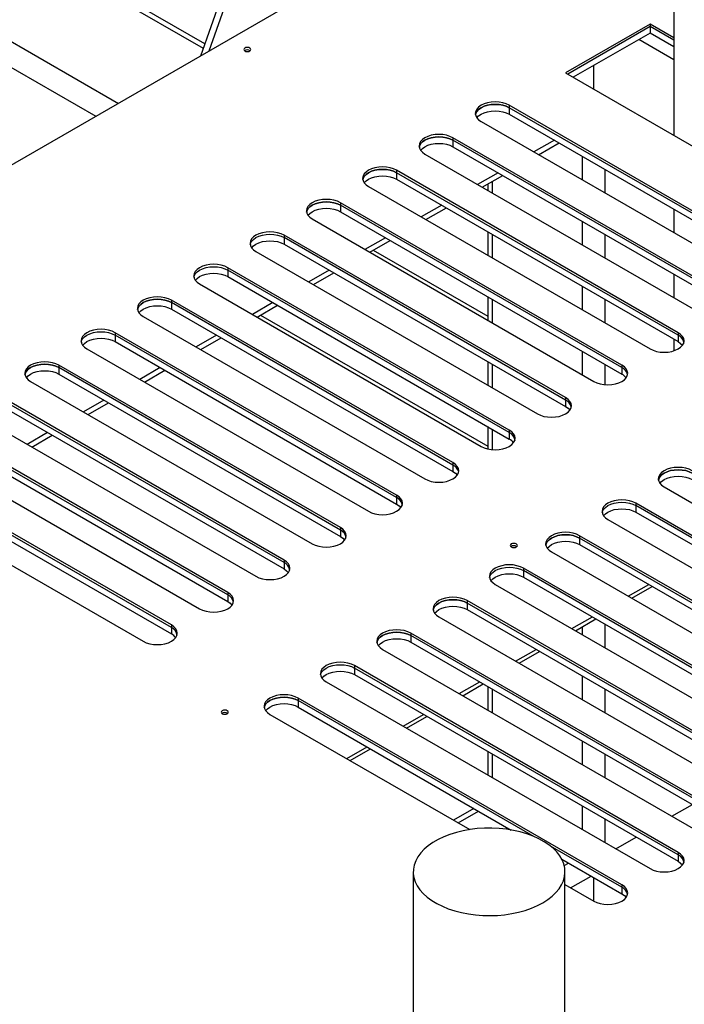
# Model space of a CAD drawing. Header units: millimetres. Extents: x 0 to 849, y 0 to 594.
# Tile 34 of 84: x 341 to 353, y 516 to 533. Entities that reach past the tile are written whole.
import ezdxf

# ---------------------------------------------------------------- set-up
doc = ezdxf.new("R2010")
doc.units = ezdxf.units.MM
doc.layers.add('TRAIT-FORT', color=4, linetype='Continuous', lineweight=25)

msp = doc.modelspace()

# ---------------------------------------------------------------- linework, layer by layer
at = {"layer": 'TRAIT-FORT', "color": 4, "linetype": 'Continuous', "lineweight": 25}
for p, q in [((349.851, 547.974), (344.493, 532.738)), ((349.952, 547.915), (344.646, 532.826)), ((349.313, 535.521), (334.837, 527.164)), ((352.985, 535.264), (352.985, 531.318)), ((338.317, 534.608), (343.024, 531.89)), ((341.549, 534.608), (344.543, 532.88)), ((337.913, 534.375), (342.62, 531.657)), ((344.571, 532.96), (341.835, 534.539)), ((352.56, 533.313), (351.045, 532.438)), ((352.985, 533.067), (352.56, 533.313)), ((352.56, 533.313), (352.56, 533.269)), ((352.56, 533.269), (351.082, 532.416)), ((352.56, 533.152), (351.183, 532.358)), ((352.985, 533.024), (352.56, 533.269)), ((352.56, 533.269), (352.56, 533.152)), ((352.985, 532.907), (352.56, 533.152)), ((352.985, 532.674), (352.358, 533.036)), ((351.045, 532.438), (353.57, 530.98)), ((351.55, 532.147), (351.55, 532.569)), ((355.085, 528.939), (350.034, 531.855)), ((350.034, 531.855), (350.034, 531.811)), ((355.085, 528.895), (350.034, 531.811)), ((350.034, 531.811), (350.034, 531.695)), ((349.529, 531.563), (354.58, 528.648)), ((350.034, 531.695), (355.085, 528.779)), ((354.075, 528.356), (349.024, 531.272)), ((349.024, 531.272), (349.024, 531.228)), ((354.075, 528.312), (349.024, 531.228)), ((349.024, 531.228), (349.024, 531.111)), ((350.843, 531.228), (350.477, 531.017)), ((349.024, 531.111), (354.075, 528.196)), ((350.56, 530.968), (350.927, 531.18)), ((348.519, 530.98), (353.57, 528.065)), ((351.348, 530.514), (351.348, 530.936)), ((353.065, 527.773), (348.014, 530.689)), ((348.014, 530.689), (348.014, 530.645)), ((351.752, 530.28), (351.752, 530.703)), ((353.065, 527.729), (348.014, 530.645)), ((348.014, 530.645), (348.014, 530.528)), ((348.014, 530.528), (353.065, 527.613)), ((349.833, 530.645), (349.466, 530.433)), ((349.55, 530.385), (349.916, 530.596)), ((349.731, 530.28), (349.731, 530.49)), ((347.509, 530.397), (352.56, 527.481)), ((349.648, 530.441), (349.648, 530.329)), ((352.055, 527.19), (347.004, 530.106)), ((347.004, 530.106), (347.004, 530.062)), ((352.055, 527.146), (347.004, 530.062)), ((347.004, 530.062), (347.004, 529.945)), ((347.004, 529.945), (352.055, 527.029)), ((348.822, 530.062), (348.456, 529.85)), ((348.54, 529.802), (348.906, 530.013)), ((352.985, 529.991), (352.985, 529.568)), ((346.499, 529.814), (351.55, 526.898)), ((351.348, 529.347), (351.348, 529.77)), ((351.045, 526.607), (345.994, 529.522)), ((345.994, 529.522), (345.994, 529.479)), ((351.045, 526.563), (345.994, 529.479)), ((345.994, 529.479), (345.994, 529.362)), ((347.812, 529.478), (347.446, 529.267)), ((347.53, 529.219), (347.896, 529.43)), ((349.648, 529.585), (349.648, 529.162)), ((349.731, 529.114), (349.731, 529.537)), ((351.752, 529.114), (351.752, 529.537)), ((345.994, 529.362), (351.045, 526.446)), ((347.591, 529.254), (349.648, 528.067)), ((345.489, 529.231), (350.539, 526.315)), ((350.034, 526.023), (344.984, 528.939)), ((344.984, 528.939), (344.984, 528.895)), ((350.034, 525.98), (344.984, 528.895)), ((344.984, 528.895), (344.984, 528.779)), ((346.802, 528.895), (346.436, 528.684)), ((344.984, 528.779), (350.034, 525.863)), ((346.52, 528.636), (346.886, 528.847)), ((352.985, 528.825), (352.985, 528.402)), ((344.479, 528.648), (349.529, 525.732)), ((351.348, 528.181), (351.348, 528.604)), ((349.024, 525.44), (343.973, 528.356)), ((343.973, 528.356), (343.973, 528.312)), ((349.648, 528.419), (349.648, 527.996)), ((349.731, 527.948), (349.731, 528.371)), ((351.752, 527.948), (351.752, 528.371)), ((349.024, 525.397), (343.973, 528.312)), ((343.973, 528.312), (343.973, 528.196)), ((343.973, 528.196), (349.024, 525.28)), ((345.792, 528.312), (345.426, 528.101)), ((345.51, 528.052), (345.876, 528.264)), ((343.468, 528.065), (348.519, 525.149)), ((345.57, 528.087), (349.648, 525.734)), ((348.014, 524.857), (342.963, 527.773)), ((342.963, 527.773), (342.963, 527.729)), ((348.014, 524.813), (342.963, 527.729)), ((342.963, 527.729), (342.963, 527.613)), ((344.782, 527.729), (344.416, 527.518)), ((344.499, 527.469), (344.866, 527.681)), ((352.985, 527.659), (352.985, 527.447)), ((353.065, 527.773), (353.065, 527.729)), ((353.065, 527.729), (353.065, 527.613)), ((342.458, 527.481), (347.509, 524.566)), ((342.963, 527.613), (348.014, 524.697)), ((351.348, 527.015), (351.348, 527.438)), ((347.004, 524.274), (341.953, 527.19)), ((341.953, 527.19), (341.953, 527.146)), ((347.004, 524.23), (341.953, 527.146)), ((341.953, 527.146), (341.953, 527.029)), ((343.772, 527.146), (343.406, 526.934)), ((349.648, 527.253), (349.648, 526.83)), ((349.731, 526.782), (349.731, 527.204)), ((351.752, 526.84), (351.752, 527.204)), ((352.055, 527.19), (352.055, 527.146)), ((352.055, 527.146), (352.055, 527.029)), ((341.953, 527.029), (347.004, 524.114)), ((343.489, 526.886), (343.855, 527.098)), ((341.448, 526.898), (346.499, 523.982)), ((345.994, 523.691), (340.943, 526.607)), ((351.045, 526.607), (351.045, 526.563)), ((345.994, 523.647), (340.943, 526.563)), ((340.943, 526.446), (345.994, 523.531)), ((342.762, 526.563), (342.395, 526.351)), ((342.479, 526.303), (342.845, 526.514)), ((351.045, 526.563), (351.045, 526.446)), ((340.438, 526.315), (345.489, 523.399)), ((349.648, 526.086), (349.648, 525.687)), ((344.984, 523.108), (339.933, 526.023)), ((344.984, 523.064), (339.933, 525.98)), ((341.751, 525.98), (341.385, 525.768)), ((341.469, 525.72), (341.835, 525.931)), ((349.731, 525.674), (349.731, 526.038)), ((350.034, 526.023), (350.034, 525.98)), ((350.034, 525.98), (350.034, 525.863)), ((339.428, 525.732), (344.479, 522.816)), ((339.933, 525.863), (344.984, 522.947)), ((343.973, 522.525), (338.923, 525.44)), ((343.973, 522.481), (338.923, 525.397)), ((349.024, 525.44), (349.024, 525.397)), ((349.024, 525.397), (349.024, 525.28)), ((338.923, 525.28), (343.973, 522.364)), ((338.418, 525.149), (343.468, 522.233)), ((352.812, 525.003), (358.621, 521.65)), ((348.014, 524.857), (348.014, 524.813)), ((348.014, 524.813), (348.014, 524.697)), ((358.116, 521.358), (352.307, 524.711)), ((352.307, 524.711), (352.307, 524.668)), ((358.116, 521.315), (352.307, 524.668)), ((352.307, 524.668), (352.307, 524.551)), ((352.307, 524.551), (358.116, 521.198)), ((351.802, 524.42), (357.611, 521.067)), ((347.004, 524.274), (347.004, 524.23)), ((347.004, 524.23), (347.004, 524.114)), ((357.105, 520.775), (351.297, 524.128)), ((351.297, 524.128), (351.297, 524.085)), ((357.105, 520.731), (351.297, 524.085)), ((351.297, 524.085), (351.297, 523.968)), ((351.297, 523.968), (357.105, 520.615)), ((350.792, 523.837), (356.6, 520.484)), ((345.994, 523.691), (345.994, 523.647)), ((345.994, 523.647), (345.994, 523.531)), ((356.095, 520.192), (350.287, 523.545)), ((350.287, 523.545), (350.287, 523.501)), ((356.095, 520.148), (350.287, 523.501)), ((350.287, 523.501), (350.287, 523.385)), ((349.782, 523.254), (355.59, 519.9)), ((350.287, 523.385), (356.095, 520.032)), ((352.169, 523.042), (352.535, 523.253)), ((344.984, 523.108), (344.984, 523.064)), ((344.984, 523.064), (344.984, 522.947)), ((352.231, 523.006), (352.598, 523.217)), ((355.085, 519.609), (349.277, 522.962)), ((349.277, 522.962), (349.277, 522.918)), ((355.085, 519.565), (349.277, 522.918)), ((349.277, 522.918), (349.277, 522.802)), ((349.277, 522.802), (355.085, 519.448)), ((343.973, 522.525), (343.973, 522.481)), ((348.772, 522.67), (354.58, 519.317)), ((351.158, 522.459), (351.525, 522.67)), ((351.221, 522.423), (351.587, 522.634)), ((351.752, 522.116), (351.752, 522.539)), ((343.973, 522.481), (343.973, 522.364)), ((354.075, 519.026), (348.267, 522.379)), ((348.267, 522.379), (348.267, 522.335)), ((351.348, 522.35), (351.348, 522.495)), ((354.075, 518.982), (348.267, 522.335)), ((348.267, 522.335), (348.267, 522.218)), ((348.267, 522.218), (354.075, 518.865)), ((347.762, 522.087), (353.57, 518.734)), ((350.148, 521.876), (350.515, 522.087)), ((350.211, 521.839), (350.577, 522.051)), ((353.065, 518.443), (347.256, 521.796)), ((347.256, 521.796), (347.256, 521.752)), ((353.065, 518.399), (347.256, 521.752)), ((347.256, 521.752), (347.256, 521.635)), ((346.751, 521.504), (352.56, 518.151)), ((347.256, 521.635), (353.065, 518.282)), ((349.138, 521.293), (349.504, 521.504)), ((349.201, 521.256), (349.567, 521.468)), ((351.348, 521.183), (351.348, 521.606)), ((349.648, 521.421), (349.648, 520.998)), ((349.731, 520.95), (349.731, 521.373)), ((351.752, 520.95), (351.752, 521.373)), ((352.055, 517.859), (346.246, 521.213)), ((346.246, 521.213), (346.246, 521.169)), ((350.473, 518.729), (346.246, 521.169)), ((346.246, 521.169), (346.246, 521.052)), ((346.246, 521.052), (350.07, 518.844)), ((345.741, 520.921), (349.324, 518.852)), ((348.128, 520.709), (348.494, 520.921)), ((348.191, 520.673), (348.557, 520.884)), ((351.348, 520.017), (351.348, 520.44)), ((347.118, 520.126), (347.484, 520.338)), ((347.181, 520.09), (347.547, 520.301)), ((349.648, 520.255), (349.648, 519.832)), ((349.731, 519.784), (349.731, 520.207)), ((351.752, 519.784), (351.752, 520.207)), ((349.397, 519.233), (349.031, 519.022)), ((349.115, 518.973), (349.481, 519.185)), ((351.348, 518.851), (351.348, 519.274)), ((352.953, 519.09), (353.32, 519.301)), ((351.752, 518.618), (351.752, 519.04)), ((351.943, 518.507), (352.309, 518.718)), ((352.055, 517.816), (350.774, 518.555)), ((350.975, 518.322), (352.055, 517.699)), ((353.065, 518.443), (353.065, 518.399)), ((353.065, 518.399), (353.065, 518.282)), ((351.02, 518.207), (351.097, 518.252)), ((348.313, 518.093), (348.313, 515.177)), ((351.034, 515.177), (351.034, 518.093)), ((351.135, 517.807), (351.501, 518.018)), ((351.55, 517.568), (351.55, 517.991)), ((351.034, 517.865), (351.55, 517.568)), ((352.055, 517.859), (352.055, 517.816)), ((352.055, 517.816), (352.055, 517.699))]:
    msp.add_line(p, q, dxfattribs=at)
at = {"layer": 'TRAIT-FORT', "color": 4, "linetype": 'Continuous', "lineweight": 25, "flags": 128}
for points in [[(345.381, 532.831), (345.395, 532.843), (345.399, 532.857), (345.395, 532.871), (345.381, 532.883), (345.36, 532.891), (345.335, 532.894), (345.311, 532.891), (345.29, 532.883), (345.276, 532.871), (345.271, 532.857), (345.276, 532.843), (345.29, 532.831), (345.311, 532.823), (345.335, 532.82), (345.36, 532.823), (345.381, 532.831)], [(350.034, 531.855), (349.98, 531.881), (349.919, 531.9), (349.852, 531.911), (349.782, 531.915), (349.712, 531.911), (349.645, 531.9), (349.583, 531.881), (349.529, 531.855), (349.485, 531.824), (349.452, 531.788), (349.432, 531.749), (349.425, 531.709), (349.432, 531.669), (349.452, 531.63), (349.485, 531.595), (349.529, 531.563)], [(350.034, 531.811), (349.98, 531.837), (349.919, 531.856), (349.852, 531.868), (349.782, 531.872), (349.712, 531.868), (349.645, 531.856), (349.583, 531.837), (349.529, 531.811), (349.485, 531.78), (349.452, 531.744), (349.432, 531.706), (349.427, 531.687)], [(349.427, 531.687), (349.432, 531.706), (349.452, 531.744), (349.485, 531.78), (349.529, 531.811), (349.583, 531.837), (349.645, 531.856), (349.712, 531.868), (349.782, 531.872), (349.852, 531.868), (349.919, 531.856), (349.98, 531.837), (350.034, 531.811)], [(349.453, 531.629), (349.485, 531.663), (349.529, 531.695), (349.583, 531.72), (349.645, 531.739), (349.712, 531.751), (349.782, 531.755), (349.852, 531.751), (349.919, 531.739), (349.98, 531.72), (350.034, 531.695)], [(349.024, 531.272), (348.97, 531.297), (348.908, 531.317), (348.841, 531.328), (348.772, 531.332), (348.702, 531.328), (348.635, 531.317), (348.573, 531.297), (348.519, 531.272), (348.475, 531.241), (348.442, 531.205), (348.421, 531.166), (348.415, 531.126), (348.421, 531.086), (348.442, 531.047), (348.475, 531.011), (348.519, 530.98)], [(349.024, 531.228), (348.97, 531.254), (348.908, 531.273), (348.841, 531.285), (348.772, 531.288), (348.702, 531.285), (348.635, 531.273), (348.573, 531.254), (348.519, 531.228), (348.475, 531.197), (348.442, 531.161), (348.421, 531.123), (348.417, 531.104)], [(348.417, 531.104), (348.421, 531.123), (348.442, 531.161), (348.475, 531.197), (348.519, 531.228), (348.573, 531.254), (348.635, 531.273), (348.702, 531.285), (348.772, 531.288), (348.841, 531.285), (348.908, 531.273), (348.97, 531.254), (349.024, 531.228)], [(348.445, 531.048), (348.475, 531.08), (348.519, 531.111), (348.573, 531.137), (348.635, 531.156), (348.702, 531.168), (348.772, 531.172), (348.841, 531.168), (348.908, 531.156), (348.97, 531.137), (349.024, 531.111)], [(348.014, 530.689), (347.96, 530.714), (347.898, 530.733), (347.831, 530.745), (347.762, 530.749), (347.692, 530.745), (347.625, 530.733), (347.563, 530.714), (347.509, 530.689), (347.465, 530.657), (347.432, 530.622), (347.411, 530.583), (347.404, 530.543), (347.411, 530.503), (347.432, 530.464), (347.465, 530.428), (347.509, 530.397)], [(348.014, 530.645), (347.96, 530.671), (347.898, 530.69), (347.831, 530.701), (347.762, 530.705), (347.692, 530.701), (347.625, 530.69), (347.563, 530.671), (347.509, 530.645), (347.465, 530.614), (347.432, 530.578), (347.411, 530.539), (347.406, 530.521)], [(347.406, 530.521), (347.411, 530.539), (347.432, 530.578), (347.465, 530.614), (347.509, 530.645), (347.563, 530.671), (347.625, 530.69), (347.692, 530.701), (347.762, 530.705), (347.831, 530.701), (347.898, 530.69), (347.96, 530.671), (348.014, 530.645)], [(347.434, 530.465), (347.465, 530.497), (347.509, 530.528), (347.563, 530.554), (347.625, 530.573), (347.692, 530.585), (347.762, 530.589), (347.831, 530.585), (347.898, 530.573), (347.96, 530.554), (348.014, 530.528)], [(347.004, 530.106), (346.95, 530.131), (346.888, 530.15), (346.821, 530.162), (346.751, 530.166), (346.682, 530.162), (346.615, 530.15), (346.553, 530.131), (346.499, 530.106), (346.454, 530.074), (346.421, 530.039), (346.401, 530), (346.394, 529.96), (346.401, 529.92), (346.421, 529.881), (346.454, 529.845), (346.499, 529.814)], [(347.004, 530.062), (346.95, 530.087), (346.888, 530.106), (346.821, 530.118), (346.751, 530.122), (346.682, 530.118), (346.615, 530.106), (346.553, 530.087), (346.499, 530.062), (346.454, 530.031), (346.421, 529.995), (346.401, 529.956), (346.396, 529.938)], [(346.396, 529.938), (346.401, 529.956), (346.421, 529.995), (346.454, 530.031), (346.499, 530.062), (346.553, 530.087), (346.615, 530.106), (346.682, 530.118), (346.751, 530.122), (346.821, 530.118), (346.888, 530.106), (346.95, 530.087), (347.004, 530.062)], [(346.422, 529.88), (346.454, 529.914), (346.499, 529.945), (346.553, 529.971), (346.615, 529.99), (346.682, 530.002), (346.751, 530.006), (346.821, 530.002), (346.888, 529.99), (346.95, 529.971), (347.004, 529.945)], [(345.994, 529.522), (345.94, 529.548), (345.878, 529.567), (345.811, 529.579), (345.741, 529.583), (345.672, 529.579), (345.605, 529.567), (345.543, 529.548), (345.489, 529.522), (345.444, 529.491), (345.411, 529.455), (345.391, 529.417), (345.384, 529.377), (345.391, 529.336), (345.411, 529.298), (345.444, 529.262), (345.489, 529.231)], [(345.386, 529.355), (345.391, 529.373), (345.411, 529.412), (345.444, 529.447), (345.489, 529.479), (345.543, 529.504), (345.605, 529.523), (345.672, 529.535), (345.741, 529.539), (345.811, 529.535), (345.878, 529.523), (345.94, 529.504), (345.994, 529.479)], [(345.414, 529.299), (345.444, 529.331), (345.489, 529.362), (345.543, 529.388), (345.605, 529.407), (345.672, 529.418), (345.741, 529.422), (345.811, 529.418), (345.878, 529.407), (345.94, 529.388), (345.994, 529.362)], [(344.984, 528.939), (344.929, 528.965), (344.868, 528.984), (344.801, 528.996), (344.731, 529), (344.661, 528.996), (344.594, 528.984), (344.533, 528.965), (344.479, 528.939), (344.434, 528.908), (344.401, 528.872), (344.381, 528.834), (344.374, 528.793), (344.381, 528.753), (344.401, 528.715), (344.434, 528.679), (344.479, 528.648)], [(344.376, 528.772), (344.381, 528.79), (344.401, 528.829), (344.434, 528.864), (344.479, 528.895), (344.533, 528.921), (344.594, 528.94), (344.661, 528.952), (344.731, 528.956), (344.801, 528.952), (344.868, 528.94), (344.929, 528.921), (344.984, 528.895)], [(344.4, 528.711), (344.401, 528.712), (344.434, 528.748), (344.479, 528.779), (344.533, 528.804), (344.594, 528.824), (344.661, 528.835), (344.731, 528.839), (344.801, 528.835), (344.868, 528.824), (344.929, 528.804), (344.984, 528.779)], [(343.973, 528.356), (343.919, 528.382), (343.858, 528.401), (343.791, 528.413), (343.721, 528.416), (343.651, 528.413), (343.584, 528.401), (343.523, 528.382), (343.468, 528.356), (343.424, 528.325), (343.391, 528.289), (343.371, 528.251), (343.364, 528.21), (343.371, 528.17), (343.391, 528.131), (343.424, 528.096), (343.468, 528.065)], [(343.973, 528.312), (343.919, 528.338), (343.858, 528.357), (343.791, 528.369), (343.721, 528.373), (343.651, 528.369), (343.584, 528.357), (343.523, 528.338), (343.468, 528.312), (343.424, 528.281), (343.391, 528.245), (343.371, 528.207), (343.366, 528.188)], [(343.366, 528.188), (343.371, 528.207), (343.391, 528.245), (343.424, 528.281), (343.468, 528.312), (343.523, 528.338), (343.584, 528.357), (343.651, 528.369), (343.721, 528.373), (343.791, 528.369), (343.858, 528.357), (343.919, 528.338), (343.973, 528.312)], [(343.394, 528.133), (343.424, 528.164), (343.468, 528.196), (343.523, 528.221), (343.584, 528.24), (343.651, 528.252), (343.721, 528.256), (343.791, 528.252), (343.858, 528.24), (343.919, 528.221), (343.973, 528.196)], [(342.963, 527.773), (342.909, 527.799), (342.847, 527.818), (342.78, 527.829), (342.711, 527.833), (342.641, 527.829), (342.574, 527.818), (342.512, 527.799), (342.458, 527.773), (342.414, 527.742), (342.381, 527.706), (342.36, 527.667), (342.354, 527.627), (342.36, 527.587), (342.381, 527.548), (342.414, 527.513), (342.458, 527.481)], [(342.356, 527.605), (342.36, 527.624), (342.381, 527.662), (342.414, 527.698), (342.458, 527.729), (342.512, 527.755), (342.574, 527.774), (342.641, 527.786), (342.711, 527.79), (342.78, 527.786), (342.847, 527.774), (342.909, 527.755), (342.963, 527.729)], [(342.382, 527.547), (342.414, 527.581), (342.458, 527.613), (342.512, 527.638), (342.574, 527.657), (342.641, 527.669), (342.711, 527.673), (342.78, 527.669), (342.847, 527.657), (342.909, 527.638), (342.963, 527.613)], [(352.56, 527.481), (352.614, 527.456), (352.676, 527.437), (352.743, 527.425), (352.812, 527.421), (352.882, 527.425), (352.949, 527.437), (353.011, 527.456), (353.065, 527.481), (353.109, 527.513), (353.142, 527.548), (353.163, 527.587), (353.169, 527.627), (353.163, 527.667), (353.142, 527.706), (353.109, 527.742), (353.065, 527.773)], [(353.065, 527.613), (353.109, 527.581), (353.141, 527.547)], [(341.953, 527.19), (341.899, 527.215), (341.837, 527.234), (341.77, 527.246), (341.701, 527.25), (341.631, 527.246), (341.564, 527.234), (341.502, 527.215), (341.448, 527.19), (341.404, 527.159), (341.371, 527.123), (341.35, 527.084), (341.343, 527.044), (341.35, 527.004), (341.371, 526.965), (341.404, 526.929), (341.448, 526.898)], [(341.953, 527.146), (341.899, 527.172), (341.837, 527.191), (341.77, 527.202), (341.701, 527.206), (341.631, 527.202), (341.564, 527.191), (341.502, 527.172), (341.448, 527.146), (341.404, 527.115), (341.371, 527.079), (341.35, 527.04), (341.345, 527.022)], [(341.345, 527.022), (341.35, 527.04), (341.371, 527.079), (341.404, 527.115), (341.448, 527.146), (341.502, 527.172), (341.564, 527.191), (341.631, 527.202), (341.701, 527.206), (341.77, 527.202), (341.837, 527.191), (341.899, 527.172), (341.953, 527.146)], [(351.55, 526.898), (351.604, 526.873), (351.665, 526.854), (351.732, 526.842), (351.802, 526.838), (351.872, 526.842), (351.939, 526.854), (352.001, 526.873), (352.055, 526.898), (352.099, 526.929), (352.132, 526.965), (352.152, 527.004), (352.159, 527.044), (352.152, 527.084), (352.132, 527.123), (352.099, 527.159), (352.055, 527.19)], [(341.37, 526.961), (341.371, 526.963), (341.404, 526.998), (341.448, 527.029), (341.502, 527.055), (341.564, 527.074), (341.631, 527.086), (341.701, 527.09), (341.77, 527.086), (341.837, 527.074), (341.899, 527.055), (341.953, 527.029)], [(350.539, 526.315), (350.594, 526.289), (350.655, 526.27), (350.722, 526.259), (350.792, 526.255), (350.862, 526.259), (350.929, 526.27), (350.99, 526.289), (351.045, 526.315), (351.089, 526.346), (351.122, 526.382), (351.142, 526.421), (351.149, 526.461), (351.142, 526.501), (351.122, 526.54), (351.089, 526.575), (351.045, 526.607)], [(351.045, 526.446), (351.089, 526.415), (351.121, 526.381)], [(349.529, 525.732), (349.583, 525.706), (349.645, 525.687), (349.712, 525.675), (349.782, 525.672), (349.852, 525.675), (349.919, 525.687), (349.98, 525.706), (350.034, 525.732), (350.079, 525.763), (350.112, 525.799), (350.132, 525.837), (350.139, 525.878), (350.132, 525.918), (350.112, 525.957), (350.079, 525.992), (350.034, 526.023)], [(348.519, 525.149), (348.573, 525.123), (348.635, 525.104), (348.702, 525.092), (348.772, 525.088), (348.841, 525.092), (348.908, 525.104), (348.97, 525.123), (349.024, 525.149), (349.069, 525.18), (349.102, 525.216), (349.122, 525.254), (349.129, 525.295), (349.122, 525.335), (349.102, 525.373), (349.069, 525.409), (349.024, 525.44)], [(353.317, 525.295), (353.263, 525.32), (353.202, 525.339), (353.135, 525.351), (353.065, 525.355), (352.995, 525.351), (352.928, 525.339), (352.866, 525.32), (352.812, 525.295), (352.768, 525.263), (352.735, 525.228), (352.715, 525.189), (352.708, 525.149), (352.715, 525.109), (352.735, 525.07), (352.768, 525.034), (352.812, 525.003)], [(349.024, 525.28), (349.069, 525.249), (349.099, 525.217)], [(353.317, 525.251), (353.263, 525.276), (353.202, 525.296), (353.135, 525.307), (353.065, 525.311), (352.995, 525.307), (352.928, 525.296), (352.866, 525.276), (352.812, 525.251), (352.768, 525.22), (352.735, 525.184), (352.715, 525.145), (352.71, 525.127)], [(352.71, 525.127), (352.715, 525.145), (352.735, 525.184), (352.768, 525.22), (352.812, 525.251), (352.866, 525.276), (352.928, 525.296), (352.995, 525.307), (353.065, 525.311), (353.135, 525.307), (353.202, 525.296), (353.263, 525.276), (353.317, 525.251)], [(352.734, 525.066), (352.735, 525.067), (352.768, 525.103), (352.812, 525.134), (352.866, 525.16), (352.928, 525.179), (352.995, 525.191), (353.065, 525.195), (353.135, 525.191), (353.202, 525.179), (353.263, 525.16), (353.317, 525.134)], [(347.509, 524.566), (347.563, 524.54), (347.625, 524.521), (347.692, 524.509), (347.762, 524.505), (347.831, 524.509), (347.898, 524.521), (347.96, 524.54), (348.014, 524.566), (348.058, 524.597), (348.091, 524.633), (348.112, 524.671), (348.119, 524.711), (348.112, 524.752), (348.091, 524.79), (348.058, 524.826), (348.014, 524.857)], [(348.014, 524.697), (348.058, 524.666), (348.091, 524.631)], [(352.307, 524.711), (352.253, 524.737), (352.191, 524.756), (352.124, 524.768), (352.055, 524.772), (351.985, 524.768), (351.918, 524.756), (351.856, 524.737), (351.802, 524.711), (351.758, 524.68), (351.725, 524.645), (351.704, 524.606), (351.698, 524.566), (351.704, 524.525), (351.725, 524.487), (351.758, 524.451), (351.802, 524.42)], [(351.7, 524.544), (351.704, 524.562), (351.725, 524.601), (351.758, 524.636), (351.802, 524.668), (351.856, 524.693), (351.918, 524.712), (351.985, 524.724), (352.055, 524.728), (352.124, 524.724), (352.191, 524.712), (352.253, 524.693), (352.307, 524.668)], [(351.728, 524.488), (351.758, 524.52), (351.802, 524.551), (351.856, 524.577), (351.918, 524.596), (351.985, 524.607), (352.055, 524.611), (352.124, 524.607), (352.191, 524.596), (352.253, 524.577), (352.307, 524.551)], [(346.499, 523.982), (346.553, 523.957), (346.615, 523.938), (346.682, 523.926), (346.751, 523.922), (346.821, 523.926), (346.888, 523.938), (346.95, 523.957), (347.004, 523.982), (347.048, 524.014), (347.081, 524.049), (347.102, 524.088), (347.109, 524.128), (347.102, 524.168), (347.081, 524.207), (347.048, 524.243), (347.004, 524.274)], [(347.004, 524.114), (347.048, 524.082), (347.08, 524.048)], [(351.297, 524.128), (351.243, 524.154), (351.181, 524.173), (351.114, 524.185), (351.045, 524.189), (350.975, 524.185), (350.908, 524.173), (350.846, 524.154), (350.792, 524.128), (350.748, 524.097), (350.715, 524.061), (350.694, 524.023), (350.687, 523.982), (350.694, 523.942), (350.715, 523.904), (350.748, 523.868), (350.792, 523.837)], [(351.297, 524.085), (351.243, 524.11), (351.181, 524.129), (351.114, 524.141), (351.045, 524.145), (350.975, 524.141), (350.908, 524.129), (350.846, 524.11), (350.792, 524.085), (350.748, 524.053), (350.715, 524.018), (350.694, 523.979), (350.689, 523.961)], [(350.689, 523.961), (350.694, 523.979), (350.715, 524.018), (350.748, 524.053), (350.792, 524.085), (350.846, 524.11), (350.908, 524.129), (350.975, 524.141), (351.045, 524.145), (351.114, 524.141), (351.181, 524.129), (351.243, 524.11), (351.297, 524.085)], [(350.16, 523.927), (350.174, 523.939), (350.179, 523.953), (350.174, 523.967), (350.16, 523.979), (350.139, 523.987), (350.115, 523.99), (350.09, 523.987), (350.069, 523.979), (350.055, 523.967), (350.051, 523.953), (350.055, 523.939), (350.069, 523.927), (350.09, 523.919), (350.115, 523.916), (350.139, 523.919), (350.16, 523.927)], [(350.717, 523.905), (350.748, 523.937), (350.792, 523.968), (350.846, 523.994), (350.908, 524.013), (350.975, 524.024), (351.045, 524.028), (351.114, 524.024), (351.181, 524.013), (351.243, 523.994), (351.297, 523.968)], [(345.489, 523.399), (345.543, 523.374), (345.605, 523.355), (345.672, 523.343), (345.741, 523.339), (345.811, 523.343), (345.878, 523.355), (345.94, 523.374), (345.994, 523.399), (346.038, 523.431), (346.071, 523.466), (346.092, 523.505), (346.098, 523.545), (346.092, 523.585), (346.071, 523.624), (346.038, 523.66), (345.994, 523.691)], [(350.287, 523.545), (350.233, 523.571), (350.171, 523.59), (350.104, 523.602), (350.034, 523.605), (349.965, 523.602), (349.898, 523.59), (349.836, 523.571), (349.782, 523.545), (349.737, 523.514), (349.704, 523.478), (349.684, 523.44), (349.677, 523.399), (349.684, 523.359), (349.704, 523.32), (349.737, 523.285), (349.782, 523.254)], [(345.994, 523.531), (346.038, 523.499), (346.066, 523.47)], [(349.679, 523.377), (349.684, 523.396), (349.704, 523.434), (349.737, 523.47), (349.782, 523.501), (349.836, 523.527), (349.898, 523.546), (349.965, 523.558), (350.034, 523.562), (350.104, 523.558), (350.171, 523.546), (350.233, 523.527), (350.287, 523.501)], [(349.704, 523.317), (349.704, 523.318), (349.737, 523.353), (349.782, 523.385), (349.836, 523.41), (349.898, 523.429), (349.965, 523.441), (350.034, 523.445), (350.104, 523.441), (350.171, 523.429), (350.233, 523.41), (350.287, 523.385)], [(344.479, 522.816), (344.533, 522.791), (344.594, 522.771), (344.661, 522.76), (344.731, 522.756), (344.801, 522.76), (344.868, 522.771), (344.929, 522.791), (344.984, 522.816), (345.028, 522.847), (345.061, 522.883), (345.081, 522.922), (345.088, 522.962), (345.081, 523.002), (345.061, 523.041), (345.028, 523.077), (344.984, 523.108)], [(344.984, 522.947), (345.028, 522.916), (345.06, 522.882)], [(349.277, 522.962), (349.223, 522.988), (349.161, 523.007), (349.094, 523.018), (349.024, 523.022), (348.955, 523.018), (348.888, 523.007), (348.826, 522.988), (348.772, 522.962), (348.727, 522.931), (348.694, 522.895), (348.674, 522.856), (348.667, 522.816), (348.674, 522.776), (348.694, 522.737), (348.727, 522.702), (348.772, 522.67)], [(349.277, 522.918), (349.223, 522.944), (349.161, 522.963), (349.094, 522.975), (349.024, 522.979), (348.955, 522.975), (348.888, 522.963), (348.826, 522.944), (348.772, 522.918), (348.727, 522.887), (348.694, 522.851), (348.674, 522.813), (348.669, 522.794)], [(348.669, 522.794), (348.674, 522.813), (348.694, 522.851), (348.727, 522.887), (348.772, 522.918), (348.826, 522.944), (348.888, 522.963), (348.955, 522.975), (349.024, 522.979), (349.094, 522.975), (349.161, 522.963), (349.223, 522.944), (349.277, 522.918)], [(348.695, 522.736), (348.727, 522.77), (348.772, 522.802), (348.826, 522.827), (348.888, 522.846), (348.955, 522.858), (349.024, 522.862), (349.094, 522.858), (349.161, 522.846), (349.223, 522.827), (349.277, 522.802)], [(343.468, 522.233), (343.523, 522.207), (343.584, 522.188), (343.651, 522.177), (343.721, 522.173), (343.791, 522.177), (343.858, 522.188), (343.919, 522.207), (343.973, 522.233), (344.018, 522.264), (344.051, 522.3), (344.071, 522.339), (344.078, 522.379), (344.071, 522.419), (344.051, 522.458), (344.018, 522.493), (343.973, 522.525)], [(348.267, 522.379), (348.212, 522.404), (348.151, 522.424), (348.084, 522.435), (348.014, 522.439), (347.944, 522.435), (347.877, 522.424), (347.816, 522.404), (347.762, 522.379), (347.717, 522.348), (347.684, 522.312), (347.664, 522.273), (347.657, 522.233), (347.664, 522.193), (347.684, 522.154), (347.717, 522.118), (347.762, 522.087)], [(348.267, 522.335), (348.212, 522.361), (348.151, 522.38), (348.084, 522.391), (348.014, 522.395), (347.944, 522.391), (347.877, 522.38), (347.816, 522.361), (347.762, 522.335), (347.717, 522.304), (347.684, 522.268), (347.664, 522.23), (347.659, 522.211)], [(347.659, 522.211), (347.664, 522.23), (347.684, 522.268), (347.717, 522.304), (347.762, 522.335), (347.816, 522.361), (347.877, 522.38), (347.944, 522.391), (348.014, 522.395), (348.084, 522.391), (348.151, 522.38), (348.212, 522.361), (348.267, 522.335)], [(347.687, 522.155), (347.717, 522.187), (347.762, 522.218), (347.816, 522.244), (347.877, 522.263), (347.944, 522.275), (348.014, 522.279), (348.084, 522.275), (348.151, 522.263), (348.212, 522.244), (348.267, 522.218)], [(347.256, 521.796), (347.202, 521.821), (347.141, 521.84), (347.074, 521.852), (347.004, 521.856), (346.934, 521.852), (346.867, 521.84), (346.806, 521.821), (346.751, 521.796), (346.707, 521.764), (346.674, 521.729), (346.654, 521.69), (346.647, 521.65), (346.654, 521.61), (346.674, 521.571), (346.707, 521.535), (346.751, 521.504)], [(346.649, 521.628), (346.654, 521.646), (346.674, 521.685), (346.707, 521.721), (346.751, 521.752), (346.806, 521.778), (346.867, 521.797), (346.934, 521.808), (347.004, 521.812), (347.074, 521.808), (347.141, 521.797), (347.202, 521.778), (347.256, 521.752)], [(346.675, 521.57), (346.707, 521.604), (346.751, 521.635), (346.806, 521.661), (346.867, 521.68), (346.934, 521.692), (347.004, 521.696), (347.074, 521.692), (347.141, 521.68), (347.202, 521.661), (347.256, 521.635)], [(346.246, 521.213), (346.192, 521.238), (346.13, 521.257), (346.063, 521.269), (345.994, 521.273), (345.924, 521.269), (345.857, 521.257), (345.795, 521.238), (345.741, 521.213), (345.697, 521.181), (345.664, 521.146), (345.643, 521.107), (345.637, 521.067), (345.643, 521.027), (345.664, 520.988), (345.697, 520.952), (345.741, 520.921)], [(346.246, 521.169), (346.192, 521.194), (346.13, 521.213), (346.063, 521.225), (345.994, 521.229), (345.924, 521.225), (345.857, 521.213), (345.795, 521.194), (345.741, 521.169), (345.697, 521.138), (345.664, 521.102), (345.643, 521.063), (345.639, 521.045)], [(345.639, 521.045), (345.643, 521.063), (345.664, 521.102), (345.697, 521.138), (345.741, 521.169), (345.795, 521.194), (345.857, 521.213), (345.924, 521.225), (345.994, 521.229), (346.063, 521.225), (346.13, 521.213), (346.192, 521.194), (346.246, 521.169)], [(345.663, 520.984), (345.664, 520.985), (345.697, 521.021), (345.741, 521.052), (345.795, 521.078), (345.857, 521.097), (345.924, 521.109), (345.994, 521.113), (346.063, 521.109), (346.13, 521.097), (346.192, 521.078), (346.246, 521.052)], [(344.975, 520.933), (344.989, 520.945), (344.994, 520.96), (344.989, 520.974), (344.975, 520.986), (344.954, 520.994), (344.929, 520.997), (344.905, 520.994), (344.884, 520.986), (344.87, 520.974), (344.865, 520.96), (344.87, 520.945), (344.884, 520.933), (344.905, 520.925), (344.929, 520.922), (344.954, 520.925), (344.975, 520.933)], [(350.635, 517.538), (350.724, 517.594), (350.802, 517.655), (350.87, 517.72), (350.927, 517.788), (350.972, 517.859), (351.005, 517.933), (351.026, 518.008), (351.034, 518.084), (351.029, 518.16), (351.012, 518.235), (350.982, 518.309), (350.94, 518.381), (350.886, 518.45), (350.82, 518.516), (350.744, 518.578), (350.658, 518.635), (350.563, 518.687), (350.46, 518.734), (350.349, 518.775), (350.232, 518.809), (350.109, 518.837), (349.983, 518.858), (349.854, 518.872), (349.723, 518.878), (349.591, 518.877), (349.46, 518.869), (349.332, 518.854), (349.206, 518.831), (349.085, 518.801), (348.969, 518.765), (348.86, 518.723), (348.759, 518.675), (348.666, 518.621), (348.582, 518.563), (348.509, 518.5), (348.446, 518.433), (348.395, 518.363), (348.356, 518.29), (348.329, 518.216), (348.315, 518.141), (348.313, 518.065), (348.325, 517.989), (348.348, 517.914), (348.384, 517.841), (348.432, 517.771), (348.492, 517.703), (348.563, 517.639), (348.644, 517.579), (348.735, 517.524), (348.834, 517.475), (348.941, 517.431), (349.056, 517.393), (349.175, 517.362), (349.3, 517.338), (349.428, 517.321), (349.558, 517.31), (349.69, 517.308), (349.821, 517.312), (349.951, 517.324), (350.078, 517.343), (350.202, 517.369), (350.32, 517.402), (350.433, 517.441), (350.538, 517.487), (350.635, 517.538)], [(352.56, 518.151), (352.614, 518.125), (352.676, 518.106), (352.743, 518.095), (352.812, 518.091), (352.882, 518.095), (352.949, 518.106), (353.011, 518.125), (353.065, 518.151), (353.109, 518.182), (353.142, 518.218), (353.163, 518.257), (353.169, 518.297), (353.163, 518.337), (353.142, 518.376), (353.109, 518.411), (353.065, 518.443)], [(353.065, 518.282), (353.109, 518.251), (353.139, 518.219)], [(351.55, 517.568), (351.604, 517.542), (351.665, 517.523), (351.732, 517.511), (351.802, 517.507), (351.872, 517.511), (351.939, 517.523), (352.001, 517.542), (352.055, 517.568), (352.099, 517.599), (352.132, 517.635), (352.152, 517.673), (352.159, 517.714), (352.152, 517.754), (352.132, 517.793), (352.099, 517.828), (352.055, 517.859)], [(352.055, 517.699), (352.099, 517.668), (352.131, 517.633)]]:
    msp.add_lwpolyline(points, dxfattribs=at)
at = {"layer": 'TRAIT-FORT', "color": 4, "linetype": 'Continuous', "lineweight": 25}
for centre, radius, start, end in [((345.335, 532.761), 0.0901, 54.8009, 125.1991), ((352.991, 527.566), 0.18, 5.6948, 65.6253), ((352.984, 527.558), 0.189, 14.418, 64.8246), ((351.974, 526.975), 0.189, 14.418, 64.8246), ((351.946, 526.826), 0.231, 35.9935, 61.9665), ((350.964, 526.392), 0.189, 14.418, 64.8246), ((349.96, 525.816), 0.18, 5.6948, 65.6253), ((349.954, 525.809), 0.189, 14.418, 64.8246), ((349.926, 525.659), 0.231, 35.9967, 61.9662), ((348.944, 525.226), 0.189, 14.418, 64.8246), ((347.94, 524.65), 0.18, 5.6948, 65.6253), ((347.934, 524.642), 0.189, 14.418, 64.8246), ((346.93, 524.067), 0.18, 5.6948, 65.6253), ((346.924, 524.059), 0.189, 14.418, 64.8246), ((350.115, 523.858), 0.0901, 54.8009, 125.1991), ((345.92, 523.484), 0.18, 5.6948, 65.6253), ((345.913, 523.476), 0.189, 14.418, 64.8246), ((344.903, 522.893), 0.189, 14.418, 64.8246), ((343.899, 522.317), 0.18, 5.6948, 65.6253), ((343.893, 522.31), 0.189, 14.418, 64.8246), ((343.866, 522.162), 0.229, 35.1386, 62.0377), ((344.929, 520.864), 0.0901, 54.8009, 125.1991), ((352.991, 518.235), 0.18, 5.6948, 65.6253), ((352.984, 518.228), 0.189, 14.418, 64.8246), ((351.974, 517.645), 0.189, 14.4179, 64.8246)]:
    msp.add_arc(centre, radius, start, end, dxfattribs=at)

doc.saveas('drawing.dxf')
